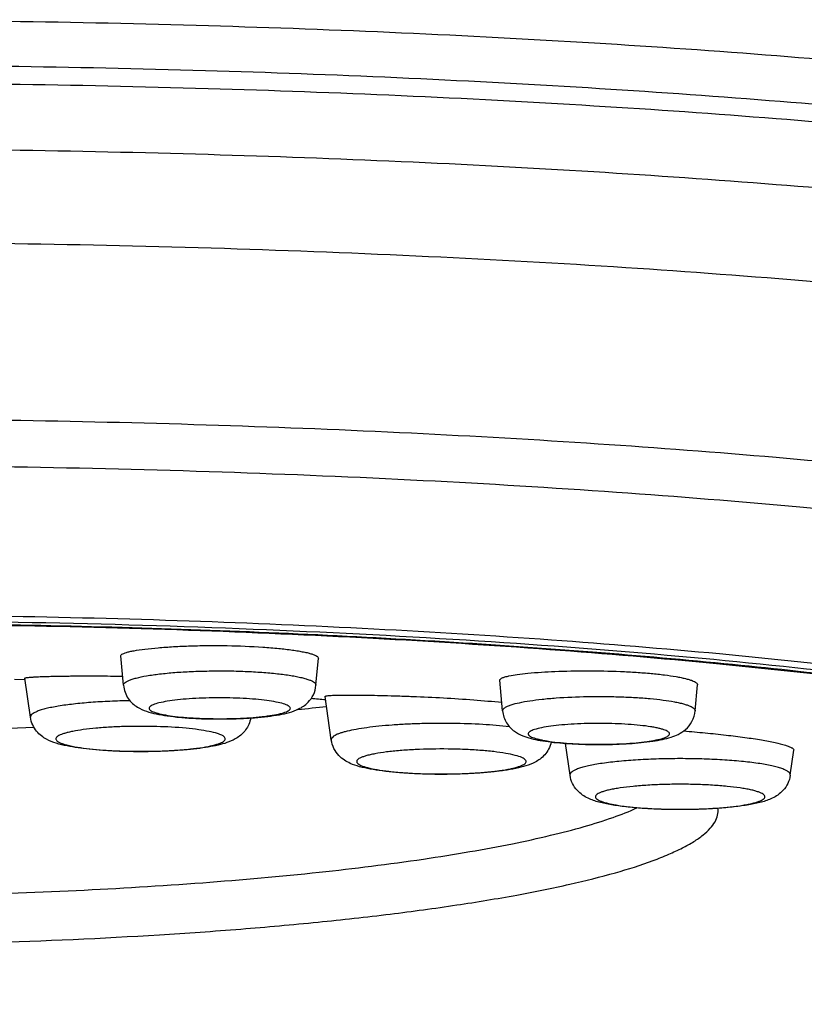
# Model space of a CAD drawing. Header units: millimetres. Extents: x 290 to 825, y 194 to 728.
# Tile 16 of 25: x 464 to 473, y 645 to 657. Entities that reach past the tile are written whole.
import ezdxf

# ---------------------------------------------------------------- set-up
doc = ezdxf.new("R2010")
doc.units = ezdxf.units.MM
doc.header["$LTSCALE"] = 65.395
doc.layers.get('0').update_dxf_attribs({"linetype": 'CONTINUOUS'})

msp = doc.modelspace()

# ---------------------------------------------------------------- linework, layer by layer
at = {"color": 7, "linetype": 'CONTINUOUS'}
for p, q in [((465.085, 649.03), (465.055, 649.374)), ((467.333, 649.03), (467.361, 649.346)), ((463.938, 649.093), (463.813, 649.097)), ((464, 648.656), (463.935, 649.114)), ((469.513, 648.731), (469.481, 649.09)), ((471.761, 648.731), (471.788, 649.036)), ((467.512, 648.391), (467.44, 648.9)), ((470.3, 647.979), (470.247, 648.351)), ((472.872, 647.979), (472.914, 648.273)), ((472.914, 648.273), (472.914, 648.276))]:
    msp.add_line(p, q, dxfattribs=at)
at = {"color": 9, "linetype": 'CONTINUOUS'}
for p, q in [((470.299, 647.983), (470.3, 647.979)), ((472.872, 647.979), (472.872, 647.983))]:
    msp.add_line(p, q, dxfattribs=at)
at = {"color": 7, "linetype": 'CONTINUOUS'}
for centre, radius, start, end in [((463.348, 686.389), 37.83, 275.7231, 276.2358), ((463.244, 607.793), 41.28, 84.1581, 84.3935), ((461.466, 713.487), 64.999, 270.91352, 272.26953)]:
    msp.add_arc(centre, radius, start, end, dxfattribs=at)
at = {"color": 9, "linetype": 'CONTINUOUS'}
msp.add_arc((464.631, 649.121), 0.816, 254.2608, 255.6147, dxfattribs=at)
for points, knots in [([(461.392, 656.803), (462.955, 656.803), (466.021, 656.759), (469.796, 656.593), (472.681, 656.393), (474.697, 656.215), (476.585, 656.009), (478.326, 655.778), (479.904, 655.523), (481.304, 655.247), (482.35, 654.992), (483.087, 654.777), (483.564, 654.618), (483.988, 654.457), (484.358, 654.292), (484.672, 654.126), (484.932, 653.957), (485.136, 653.786), (485.285, 653.612), (485.376, 653.433), (485.397, 653.309), (485.396, 653.25)], [0, 0, 0, 0, 0.189431, 0.371735, 0.458062, 0.540085, 0.617043, 0.688233, 0.753017, 0.810835, 0.861219, 0.883513, 0.903831, 0.922157, 0.938491, 0.952858, 0.965315, 0.975977, 0.985046, 0.992871, 1, 1, 1, 1]), ([(485.392, 652.518), (485.392, 652.576), (485.37, 652.701), (485.277, 652.879), (485.128, 653.052), (484.922, 653.223), (484.662, 653.392), (484.346, 653.558), (483.975, 653.723), (483.551, 653.884), (483.073, 654.042), (482.336, 654.257), (481.29, 654.511), (479.889, 654.787), (478.312, 655.041), (476.571, 655.273), (474.685, 655.478), (472.671, 655.655), (469.788, 655.856), (466.016, 656.021), (462.953, 656.065), (461.392, 656.065)], [0, 0, 0, 0, 0.007133, 0.014979, 0.024078, 0.034774, 0.047266, 0.061666, 0.078031, 0.096386, 0.11673, 0.139046, 0.189464, 0.247301, 0.312091, 0.383273, 0.460211, 0.542203, 0.628489, 0.810689, 1, 1, 1, 1]), ([(461.392, 655.299), (462.953, 655.299), (466.016, 655.255), (469.788, 655.09), (472.671, 654.889), (474.685, 654.712), (476.571, 654.507), (478.312, 654.276), (479.889, 654.021), (481.29, 653.745), (482.336, 653.491), (483.073, 653.276), (483.551, 653.118), (483.975, 652.957), (484.346, 652.792), (484.662, 652.626), (484.922, 652.457), (485.128, 652.286), (485.277, 652.113), (485.37, 651.935), (485.392, 651.811), (485.392, 651.752)], [0, 0, 0, 0, 0.189311, 0.371511, 0.457797, 0.539789, 0.616727, 0.687909, 0.752699, 0.810536, 0.860954, 0.88327, 0.903614, 0.921969, 0.938334, 0.952734, 0.965226, 0.975922, 0.985021, 0.992867, 1, 1, 1, 1]), ([(461.366, 654.208), (462.999, 654.208), (465.427, 654.172), (468.621, 654.047), (470.918, 653.919), (473.111, 653.756), (475.178, 653.562), (477.096, 653.336), (478.844, 653.084), (480.404, 652.806), (481.576, 652.548), (482.405, 652.328), (482.945, 652.165), (483.427, 651.998), (483.849, 651.828), (484.211, 651.655), (484.513, 651.48), (484.753, 651.302), (484.932, 651.122), (485.032, 650.962), (485.075, 650.835), (485.09, 650.743), (485.089, 650.651), (485.065, 650.524), (485.022, 650.435), (484.986, 650.378)], [0, 0, 0, 0, 0.197543, 0.293719, 0.386801, 0.475811, 0.559819, 0.637954, 0.70942, 0.773508, 0.829612, 0.85452, 0.877268, 0.897825, 0.916178, 0.932337, 0.946344, 0.958298, 0.968381, 0.976928, 0.980802, 0.984523, 0.988199, 0.991939, 1, 1, 1, 1]), ([(483.713, 648.479), (483.751, 648.532), (483.812, 648.641), (483.846, 648.824), (483.812, 649.007), (483.713, 649.183), (483.555, 649.355), (483.339, 649.524), (483.065, 649.691), (482.733, 649.856), (482.343, 650.017), (481.897, 650.176), (481.395, 650.331), (480.622, 650.542), (479.526, 650.788), (478.064, 651.054), (476.421, 651.296), (474.616, 651.512), (472.667, 651.699), (470.595, 651.856), (468.424, 651.98), (466.177, 652.071), (463.878, 652.127), (462.33, 652.14), (461.552, 652.141)], [0, 0, 0, 0, 0.008357, 0.015875, 0.023394, 0.031751, 0.041567, 0.053217, 0.066912, 0.082764, 0.100825, 0.121111, 0.143612, 0.168299, 0.224052, 0.287913, 0.359282, 0.437451, 0.52162, 0.610918, 0.704408, 0.801105, 0.899985, 1, 1, 1, 1]), ([(461.392, 651.602), (463.007, 651.602), (465.406, 651.563), (468.555, 651.432), (470.805, 651.296), (472.939, 651.125), (474.931, 650.921), (476.756, 650.686), (478.391, 650.423), (479.625, 650.175), (480.5, 649.962), (481.072, 649.803), (481.583, 649.64), (482.033, 649.474), (482.419, 649.304), (482.741, 649.132), (482.998, 648.957), (483.191, 648.779), (483.302, 648.621), (483.351, 648.495), (483.369, 648.403), (483.37, 648.311), (483.347, 648.186), (483.269, 648.026), (483.111, 647.846), (482.976, 647.739), (482.899, 647.685)], [0, 0, 0, 0, 0.206192, 0.30618, 0.402479, 0.493938, 0.579469, 0.658067, 0.728829, 0.790972, 0.818609, 0.843869, 0.866705, 0.887087, 0.905012, 0.920512, 0.933673, 0.944677, 0.953868, 0.957975, 0.961887, 0.965728, 0.969629, 0.978072, 0.988037, 1, 1, 1, 1]), ([(480.626, 646.216), (480.709, 646.265), (480.826, 646.342), (480.962, 646.456), (481.044, 646.538), (481.111, 646.621), (481.161, 646.704), (481.196, 646.788), (481.214, 646.872), (481.216, 646.957), (481.196, 647.073), (481.125, 647.22), (480.978, 647.386), (480.771, 647.548), (480.504, 647.708), (480.176, 647.865), (479.788, 648.02), (479.342, 648.171), (478.838, 648.319), (478.058, 648.518), (476.951, 648.75), (475.474, 648.995), (473.817, 649.216), (472, 649.407), (470.046, 649.567), (467.982, 649.694), (465.833, 649.786), (463.627, 649.842), (462.14, 649.854), (461.392, 649.854)], [0, 0, 0, 0, 0.013583, 0.019518, 0.024924, 0.029849, 0.034361, 0.038547, 0.042518, 0.046404, 0.050343, 0.058868, 0.068963, 0.081127, 0.095627, 0.112598, 0.132096, 0.154133, 0.178689, 0.205721, 0.266957, 0.337214, 0.41569, 0.501447, 0.593439, 0.690525, 0.791497, 0.895089, 1, 1, 1, 1]), ([(477.915, 645.304), (478.141, 645.356), (478.569, 645.461), (479.169, 645.632), (479.689, 645.809), (480.128, 645.991), (480.439, 646.152), (480.643, 646.284), (480.767, 646.38), (480.869, 646.476), (480.972, 646.599), (481.041, 646.732), (481.061, 646.869), (481.051, 646.969), (481.019, 647.068), (480.965, 647.166), (480.889, 647.263), (480.791, 647.36), (480.672, 647.455), (480.475, 647.588), (480.171, 647.75), (479.741, 647.932), (479.229, 648.109), (478.638, 648.281), (477.97, 648.448), (477.227, 648.607), (476.414, 648.759), (475.2, 648.958), (473.534, 649.177), (471.377, 649.394), (469.042, 649.567), (466.569, 649.693), (464.004, 649.77), (462.268, 649.787), (461.392, 649.787)], [0, 0, 0, 0, 0.02913, 0.055214, 0.078184, 0.098014, 0.114734, 0.121965, 0.128477, 0.134314, 0.139542, 0.14854, 0.152646, 0.15673, 0.160992, 0.165606, 0.170713, 0.176411, 0.182772, 0.189843, 0.206228, 0.225717, 0.248345, 0.274091, 0.302894, 0.33466, 0.369278, 0.406612, 0.488814, 0.579902, 0.678319, 0.782363, 0.890219, 1, 1, 1, 1]), ([(465.097, 649.056), (465.103, 649.062), (465.119, 649.073), (465.149, 649.088), (465.188, 649.102), (465.257, 649.122), (465.364, 649.143), (465.515, 649.164), (465.689, 649.181), (465.882, 649.192), (466.087, 649.198), (466.296, 649.199), (466.502, 649.194), (466.697, 649.183), (466.875, 649.167), (467.01, 649.15), (467.104, 649.133), (467.164, 649.12), (467.215, 649.107), (467.257, 649.093), (467.291, 649.078), (467.315, 649.064), (467.33, 649.048), (467.334, 649.035), (467.333, 649.03)], [0, 0, 0, 0, 0.010987, 0.025479, 0.043656, 0.065507, 0.119734, 0.186647, 0.264076, 0.349409, 0.439722, 0.5319, 0.622759, 0.709163, 0.788147, 0.857037, 0.886975, 0.913585, 0.93668, 0.956127, 0.971878, 0.984032, 0.993005, 1, 1, 1, 1]), ([(465.085, 649.03), (465.085, 649.034), (465.087, 649.044), (465.093, 649.052), (465.097, 649.056)], [0, 0, 0, 0, 0.454733, 1, 1, 1, 1]), ([(469.614, 648.802), (469.645, 648.812), (469.716, 648.83), (469.836, 648.851), (469.979, 648.869), (470.204, 648.889), (470.444, 648.899), (470.693, 648.9), (470.88, 648.896), (471.061, 648.888), (471.23, 648.876), (471.381, 648.859), (471.494, 648.842), (471.573, 648.826), (471.622, 648.814), (471.664, 648.801), (471.699, 648.788), (471.726, 648.775), (471.746, 648.761), (471.758, 648.747), (471.761, 648.736), (471.761, 648.731)], [0, 0, 0, 0, 0.044361, 0.100451, 0.166864, 0.241806, 0.408729, 0.496019, 0.582577, 0.665954, 0.743799, 0.813936, 0.874443, 0.90058, 0.923751, 0.943836, 0.960763, 0.974532, 0.985276, 0.993414, 1, 1, 1, 1]), ([(465.162, 648.849), (465.083, 648.848), (464.93, 648.843), (464.709, 648.831), (464.509, 648.812), (464.357, 648.792), (464.252, 648.773), (464.185, 648.759), (464.128, 648.743), (464.081, 648.727), (464.045, 648.711), (464.019, 648.694), (464.002, 648.676), (463.999, 648.662), (464, 648.656)], [0, 0, 0, 0, 0.19567, 0.381184, 0.550267, 0.697285, 0.761005, 0.817528, 0.866464, 0.907554, 0.940719, 0.966217, 0.985047, 1, 1, 1, 1]), ([(465.393, 648.779), (465.389, 648.775), (465.384, 648.768), (465.384, 648.754), (465.394, 648.741), (465.411, 648.73), (465.436, 648.719), (465.482, 648.703), (465.557, 648.686), (465.665, 648.669), (465.793, 648.655), (465.938, 648.645), (466.093, 648.64), (466.253, 648.639), (466.411, 648.642), (466.561, 648.65), (466.698, 648.662), (466.816, 648.678), (466.911, 648.696), (466.974, 648.714), (467.009, 648.731), (467.021, 648.739), (467.026, 648.744)], [0, 0, 0, 0, 0.008306, 0.015348, 0.023884, 0.035624, 0.051182, 0.070714, 0.121436, 0.186475, 0.263594, 0.349984, 0.442435, 0.537481, 0.63155, 0.721112, 0.802821, 0.873667, 0.931128, 0.973387, 0.988587, 1, 1, 1, 1]), ([(467.026, 648.744), (467.029, 648.747), (467.035, 648.755), (467.034, 648.769), (467.024, 648.782), (467.007, 648.793), (466.983, 648.804), (466.937, 648.82), (466.862, 648.837), (466.754, 648.854), (466.625, 648.868), (466.48, 648.877), (466.325, 648.883), (466.166, 648.884), (466.008, 648.881), (465.858, 648.873), (465.721, 648.861), (465.603, 648.845), (465.508, 648.827), (465.445, 648.809), (465.41, 648.792), (465.397, 648.783), (465.393, 648.779)], [0, 0, 0, 0, 0.008306, 0.015348, 0.023884, 0.035624, 0.051182, 0.070714, 0.121436, 0.186475, 0.263594, 0.349984, 0.442435, 0.537481, 0.63155, 0.721112, 0.802821, 0.873667, 0.931128, 0.973387, 0.988587, 1, 1, 1, 1]), ([(469.513, 648.731), (469.512, 648.738), (469.516, 648.748), (469.526, 648.759), (469.543, 648.773), (469.572, 648.788), (469.599, 648.798), (469.614, 648.802)], [0, 0, 0, 0, 0.146057, 0.237599, 0.347354, 0.629319, 1, 1, 1, 1]), ([(466.086, 648.49), (466.046, 648.498), (465.956, 648.513), (465.753, 648.536), (465.529, 648.548), (465.292, 648.551), (465.11, 648.549), (464.934, 648.542), (464.77, 648.53), (464.624, 648.514), (464.516, 648.497), (464.443, 648.481), (464.399, 648.469), (464.362, 648.457), (464.333, 648.444), (464.312, 648.431), (464.299, 648.418), (464.295, 648.402), (464.302, 648.386), (464.318, 648.373), (464.341, 648.36), (464.373, 648.347), (464.396, 648.34), (464.41, 648.336)], [0, 0, 0, 0, 0.063221, 0.138154, 0.312875, 0.406763, 0.500758, 0.591648, 0.676337, 0.751965, 0.816033, 0.843089, 0.866557, 0.886308, 0.902298, 0.914632, 0.923747, 0.930888, 0.938434, 0.948471, 0.961919, 0.97908, 1, 1, 1, 1]), ([(469.594, 648.544), (469.49, 648.557), (469.269, 648.575), (468.927, 648.587), (468.63, 648.585), (468.395, 648.576), (468.228, 648.566), (468.073, 648.553), (467.932, 648.536), (467.808, 648.517), (467.717, 648.499), (467.655, 648.483), (467.616, 648.471), (467.583, 648.458), (467.545, 648.44), (467.509, 648.414), (467.512, 648.391)], [0, 0, 0, 0, 0.147996, 0.313584, 0.483976, 0.56684, 0.645987, 0.719889, 0.787133, 0.846459, 0.896799, 0.918337, 0.937351, 0.953801, 0.967687, 1, 1, 1, 1]), ([(471.387, 648.412), (471.397, 648.415), (471.415, 648.422), (471.438, 648.433), (471.454, 648.444), (471.463, 648.457), (471.461, 648.472), (471.45, 648.484), (471.433, 648.495), (471.408, 648.507), (471.376, 648.517), (471.337, 648.528), (471.291, 648.537), (471.218, 648.55), (471.113, 648.563), (470.975, 648.575), (470.824, 648.582), (470.666, 648.585), (470.506, 648.584), (470.352, 648.578), (470.208, 648.568), (470.081, 648.554), (469.975, 648.537), (469.913, 648.522), (469.886, 648.513)], [0, 0, 0, 0, 0.018808, 0.033651, 0.044742, 0.052833, 0.0599, 0.068678, 0.08075, 0.096666, 0.116559, 0.140381, 0.167984, 0.199155, 0.271098, 0.353649, 0.443759, 0.538061, 0.633015, 0.725051, 0.810723, 0.88685, 0.950666, 1, 1, 1, 1]), ([(464.485, 648.318), (464.528, 648.31), (464.622, 648.295), (464.837, 648.271), (465.075, 648.259), (465.324, 648.257), (465.514, 648.261), (465.695, 648.27), (465.86, 648.284), (465.985, 648.3), (466.072, 648.315), (466.127, 648.327), (466.173, 648.339), (466.212, 648.352), (466.241, 648.365), (466.262, 648.379), (466.273, 648.392), (466.275, 648.403), (466.274, 648.413), (466.265, 648.427), (466.246, 648.44), (466.218, 648.454), (466.165, 648.473), (466.119, 648.483), (466.086, 648.49)], [0, 0, 0, 0, 0.064057, 0.140378, 0.318279, 0.413246, 0.507497, 0.597492, 0.67987, 0.75159, 0.782633, 0.8101, 0.833779, 0.853526, 0.869298, 0.881235, 0.889914, 0.893526, 0.897064, 0.905238, 0.916456, 0.93144, 0.950392, 1, 1, 1, 1]), ([(469.886, 648.513), (469.876, 648.51), (469.858, 648.504), (469.835, 648.492), (469.82, 648.481), (469.811, 648.468), (469.812, 648.453), (469.823, 648.441), (469.841, 648.43), (469.866, 648.419), (469.898, 648.408), (469.937, 648.398), (469.982, 648.388), (470.055, 648.375), (470.16, 648.362), (470.298, 648.351), (470.449, 648.343), (470.608, 648.34), (470.767, 648.341), (470.921, 648.347), (471.065, 648.357), (471.192, 648.371), (471.298, 648.389), (471.361, 648.403), (471.387, 648.412)], [0, 0, 0, 0, 0.018808, 0.033651, 0.044742, 0.052833, 0.0599, 0.068678, 0.08075, 0.096666, 0.116559, 0.140381, 0.167984, 0.199155, 0.271098, 0.353649, 0.443759, 0.538061, 0.633015, 0.725051, 0.810723, 0.88685, 0.950666, 1, 1, 1, 1]), ([(464.428, 648.331), (464.433, 648.33), (464.452, 648.325), (464.471, 648.321), (464.485, 648.318)], [0, 0, 0, 0, 0.235618, 1, 1, 1, 1]), ([(469.739, 648.185), (469.714, 648.196), (469.651, 648.215), (469.542, 648.238), (469.403, 648.257), (469.242, 648.271), (469.063, 648.282), (468.812, 648.288), (468.561, 648.284), (468.321, 648.269), (468.164, 648.253), (468.047, 648.236), (467.967, 648.219), (467.919, 648.207), (467.879, 648.194), (467.848, 648.181), (467.826, 648.168), (467.811, 648.153), (467.807, 648.136), (467.816, 648.12), (467.834, 648.106), (467.849, 648.099), (467.857, 648.095)], [0, 0, 0, 0, 0.040245, 0.095855, 0.165125, 0.245611, 0.334355, 0.428045, 0.616124, 0.703472, 0.781937, 0.848652, 0.876856, 0.90131, 0.921853, 0.938418, 0.951098, 0.960345, 0.96752, 0.975267, 0.985793, 1, 1, 1, 1]), ([(467.857, 648.095), (467.882, 648.083), (467.945, 648.064), (468.055, 648.042), (468.193, 648.023), (468.355, 648.008), (468.533, 647.998), (468.785, 647.991), (469.036, 647.995), (469.276, 648.011), (469.433, 648.026), (469.55, 648.044), (469.629, 648.06), (469.677, 648.072), (469.717, 648.085), (469.748, 648.098), (469.771, 648.112), (469.785, 648.126), (469.789, 648.143), (469.78, 648.159), (469.763, 648.173), (469.748, 648.181), (469.739, 648.185)], [0, 0, 0, 0, 0.040245, 0.095855, 0.165125, 0.245611, 0.334355, 0.428045, 0.616124, 0.703472, 0.781937, 0.848652, 0.876856, 0.90131, 0.921853, 0.938418, 0.951098, 0.960345, 0.96752, 0.975267, 0.985793, 1, 1, 1, 1]), ([(472.872, 647.983), (472.872, 647.99), (472.866, 648.005), (472.845, 648.023), (472.814, 648.041), (472.771, 648.058), (472.717, 648.074), (472.652, 648.09), (472.577, 648.105), (472.459, 648.124), (472.292, 648.143), (472.072, 648.16), (471.834, 648.171), (471.586, 648.174), (471.338, 648.171), (471.1, 648.16), (470.88, 648.143), (470.713, 648.124), (470.594, 648.105), (470.519, 648.09), (470.454, 648.074), (470.4, 648.058), (470.358, 648.041), (470.326, 648.023), (470.305, 648.005), (470.299, 647.99), (470.299, 647.983)], [0, 0, 0, 0, 0.007409, 0.017274, 0.03071, 0.048069, 0.069401, 0.094618, 0.123546, 0.15595, 0.230028, 0.314188, 0.405316, 0.5, 0.594684, 0.685812, 0.769972, 0.84405, 0.876454, 0.905382, 0.930599, 0.951931, 0.96929, 0.982726, 0.992591, 1, 1, 1, 1]), ([(472.575, 647.728), (472.575, 647.739), (472.558, 647.757), (472.53, 647.772), (472.497, 647.785), (472.456, 647.798), (472.406, 647.81), (472.348, 647.821), (472.257, 647.836), (472.129, 647.851), (471.96, 647.864), (471.776, 647.872), (471.586, 647.875), (471.395, 647.872), (471.212, 647.864), (471.043, 647.851), (470.914, 647.836), (470.823, 647.821), (470.766, 647.81), (470.716, 647.798), (470.674, 647.785), (470.641, 647.772), (470.613, 647.757), (470.597, 647.739), (470.597, 647.728)], [0, 0, 0, 0, 0.016831, 0.03028, 0.047654, 0.069007, 0.094247, 0.123201, 0.155635, 0.22978, 0.314018, 0.405229, 0.5, 0.594771, 0.685982, 0.77022, 0.844365, 0.876799, 0.905753, 0.930993, 0.952346, 0.96972, 0.983169, 1, 1, 1, 1]), ([(470.597, 647.728), (470.597, 647.716), (470.613, 647.699), (470.641, 647.684), (470.674, 647.67), (470.716, 647.658), (470.766, 647.645), (470.823, 647.634), (470.914, 647.619), (471.043, 647.604), (471.212, 647.591), (471.395, 647.583), (471.586, 647.581), (471.776, 647.583), (471.96, 647.591), (472.129, 647.604), (472.257, 647.619), (472.348, 647.634), (472.406, 647.645), (472.456, 647.658), (472.497, 647.67), (472.53, 647.684), (472.558, 647.699), (472.575, 647.716), (472.575, 647.728)], [0, 0, 0, 0, 0.016831, 0.03028, 0.047654, 0.069007, 0.094247, 0.123201, 0.155635, 0.22978, 0.314018, 0.405229, 0.5, 0.594771, 0.685982, 0.77022, 0.844365, 0.876799, 0.905753, 0.930993, 0.952346, 0.96972, 0.983169, 1, 1, 1, 1])]:
    msp.add_open_spline(points, degree=3, knots=knots, dxfattribs=at)
at = {"color": 7, "linetype": 'CONTINUOUS'}
for points, knots in [([(437.392, 652.518), (437.392, 652.56), (437.399, 652.644), (437.44, 652.81), (437.54, 653.007), (437.719, 653.217), (437.948, 653.41), (438.227, 653.592), (438.556, 653.767), (438.935, 653.935), (439.365, 654.1), (439.845, 654.26), (440.582, 654.476), (441.627, 654.73), (443.021, 655.005), (444.589, 655.259), (446.319, 655.49), (448.192, 655.694), (450.192, 655.87), (453.055, 656.07), (456.8, 656.235), (461.392, 656.3), (465.984, 656.235), (469.729, 656.07), (472.592, 655.87), (474.592, 655.694), (476.466, 655.49), (478.195, 655.259), (479.764, 655.005), (481.158, 654.73), (482.202, 654.476), (482.939, 654.26), (483.42, 654.1), (483.85, 653.935), (484.229, 653.767), (484.557, 653.592), (484.836, 653.41), (485.065, 653.217), (485.244, 653.007), (485.344, 652.81), (485.385, 652.644), (485.392, 652.56), (485.392, 652.518)], [0, 0, 0, 0, 0.002541, 0.005086, 0.010244, 0.015684, 0.021635, 0.028275, 0.035723, 0.044049, 0.053292, 0.06347, 0.074589, 0.099616, 0.128248, 0.160279, 0.195448, 0.233449, 0.273939, 0.316548, 0.406517, 0.5, 0.593483, 0.683452, 0.726061, 0.766551, 0.804552, 0.839721, 0.871752, 0.900384, 0.925411, 0.93653, 0.946708, 0.955951, 0.964277, 0.971725, 0.978365, 0.984316, 0.989756, 0.994914, 0.997459, 1, 1, 1, 1]), ([(480.842, 646.881), (480.842, 646.929), (480.825, 647.029), (480.749, 647.173), (480.628, 647.314), (480.461, 647.453), (480.25, 647.589), (479.994, 647.724), (479.694, 647.857), (479.35, 647.988), (478.963, 648.116), (478.366, 648.291), (477.517, 648.496), (476.383, 648.72), (475.104, 648.926), (473.694, 649.114), (472.165, 649.28), (470.533, 649.424), (468.196, 649.586), (465.14, 649.72), (462.657, 649.756), (461.392, 649.756)], [0, 0, 0, 0, 0.007133, 0.014979, 0.024078, 0.034774, 0.047266, 0.061666, 0.078031, 0.096386, 0.11673, 0.139046, 0.189464, 0.247301, 0.312091, 0.383273, 0.460211, 0.542203, 0.628489, 0.810689, 1, 1, 1, 1]), ([(480.023, 646.081), (480.119, 646.13), (480.293, 646.227), (480.516, 646.389), (480.677, 646.553), (480.761, 646.7), (480.79, 646.816), (480.794, 646.901), (480.782, 646.985), (480.741, 647.102), (480.643, 647.248), (480.468, 647.411), (480.23, 647.572), (479.931, 647.731), (479.57, 647.886), (479.149, 648.039), (478.669, 648.188), (478.131, 648.333), (477.537, 648.473), (476.641, 648.659), (475.396, 648.874), (473.763, 649.097), (471.965, 649.292), (470.026, 649.455), (467.971, 649.585), (465.827, 649.678), (463.625, 649.735), (462.14, 649.748), (461.392, 649.748)], [0, 0, 0, 0, 0.01534, 0.028223, 0.038885, 0.047783, 0.051824, 0.055754, 0.05972, 0.063862, 0.073129, 0.084296, 0.097757, 0.113712, 0.132254, 0.153416, 0.177188, 0.203535, 0.2324, 0.263711, 0.333312, 0.411524, 0.497377, 0.58978, 0.687541, 0.789392, 0.894001, 1, 1, 1, 1]), ([(465.067, 649.392), (465.074, 649.396), (465.091, 649.404), (465.122, 649.415), (465.162, 649.425), (465.233, 649.439), (465.343, 649.455), (465.497, 649.47), (465.676, 649.482), (465.874, 649.491), (466.083, 649.495), (466.364, 649.493), (466.637, 649.483), (466.89, 649.462), (467.029, 649.446), (467.125, 649.431), (467.186, 649.42), (467.239, 649.409), (467.282, 649.397), (467.317, 649.384), (467.343, 649.372), (467.362, 649.356), (467.361, 649.346)], [0, 0, 0, 0, 0.010086, 0.024035, 0.041893, 0.063579, 0.117793, 0.184976, 0.262871, 0.348805, 0.439809, 0.532724, 0.711414, 0.791015, 0.860384, 0.890488, 0.917199, 0.940311, 0.959666, 0.975168, 0.986832, 1, 1, 1, 1]), ([(465.055, 649.374), (465.055, 649.375), (465.056, 649.383), (465.062, 649.388), (465.067, 649.392)], [0, 0, 0, 0, 0.201094, 1, 1, 1, 1]), ([(463.935, 649.114), (463.936, 649.116), (463.943, 649.118), (463.951, 649.119), (463.96, 649.121), (463.972, 649.122), (463.987, 649.123), (464.005, 649.125), (464.022, 649.126), (464.046, 649.127), (464.076, 649.129), (464.112, 649.131), (464.147, 649.132), (464.183, 649.133), (464.231, 649.135), (464.29, 649.136), (464.362, 649.137), (464.433, 649.138), (464.528, 649.139), (464.647, 649.14), (464.79, 649.14), (464.933, 649.138), (465.028, 649.137), (465.076, 649.136)], [0, 0, 0, 0, 0.007614, 0.01554, 0.02329, 0.031093, 0.046755, 0.06237, 0.077995, 0.093627, 0.12488, 0.156134, 0.187389, 0.218643, 0.249897, 0.312406, 0.374914, 0.437423, 0.499932, 0.624949, 0.749966, 0.874983, 1, 1, 1, 1]), ([(469.481, 649.09), (469.481, 649.093), (469.482, 649.098), (469.487, 649.104), (469.496, 649.11), (469.513, 649.119), (469.544, 649.13), (469.572, 649.136), (469.587, 649.139)], [0, 0, 0, 0, 0.053582, 0.118464, 0.203171, 0.311481, 0.604064, 1, 1, 1, 1]), ([(469.587, 649.139), (469.619, 649.146), (469.693, 649.158), (469.871, 649.178), (470.143, 649.195), (470.503, 649.202), (470.82, 649.196), (471.07, 649.183), (471.242, 649.169), (471.398, 649.153), (471.514, 649.136), (471.594, 649.121), (471.645, 649.109), (471.688, 649.098), (471.723, 649.086), (471.751, 649.074), (471.772, 649.062), (471.785, 649.05), (471.788, 649.041), (471.788, 649.036)], [0, 0, 0, 0, 0.043961, 0.099918, 0.241472, 0.408992, 0.583604, 0.66738, 0.745602, 0.816065, 0.876814, 0.903024, 0.926225, 0.946284, 0.963105, 0.976655, 0.987005, 0.994464, 1, 1, 1, 1]), ([(465.085, 649.03), (465.088, 649.002), (465.1, 648.948), (465.138, 648.875), (465.189, 648.817), (465.26, 648.764), (465.354, 648.723), (465.472, 648.693), (465.603, 648.671), (465.75, 648.654), (465.913, 648.643), (466.147, 648.634), (466.383, 648.637), (466.611, 648.65), (466.764, 648.664), (466.901, 648.684), (467.022, 648.71), (467.117, 648.744), (467.189, 648.785), (467.224, 648.814), (467.241, 648.832)], [0, 0, 0, 0, 0.035572, 0.070233, 0.10288, 0.132297, 0.182618, 0.231801, 0.287165, 0.350313, 0.420277, 0.494919, 0.647209, 0.719157, 0.78497, 0.843156, 0.894124, 0.942692, 0.969621, 1, 1, 1, 1]), ([(467.241, 648.832), (467.266, 648.857), (467.31, 648.919), (467.33, 648.992), (467.333, 649.03)], [0, 0, 0, 0, 0.487345, 1, 1, 1, 1]), ([(467.44, 648.9), (467.44, 648.901), (467.443, 648.903), (467.446, 648.904), (467.454, 648.906), (467.467, 648.908), (467.488, 648.91), (467.514, 648.912), (467.559, 648.914), (467.63, 648.915), (467.73, 648.916), (467.848, 648.915), (467.983, 648.914), (468.133, 648.91), (468.294, 648.906), (468.525, 648.898), (468.82, 648.884), (469.167, 648.861), (469.395, 648.842), (469.504, 648.831)], [0, 0, 0, 0, 0.001897, 0.003718, 0.006212, 0.013272, 0.023116, 0.03572, 0.051037, 0.089552, 0.13802, 0.195623, 0.261378, 0.334154, 0.412688, 0.495602, 0.668632, 0.840902, 1, 1, 1, 1]), ([(469.513, 648.731), (469.517, 648.682), (469.548, 648.589), (469.641, 648.492), (469.744, 648.438), (469.847, 648.406), (469.956, 648.384), (470.128, 648.359), (470.37, 648.341), (470.677, 648.335), (470.98, 648.345), (471.213, 648.367), (471.376, 648.395), (471.447, 648.413), (471.48, 648.423)], [0, 0, 0, 0, 0.06892, 0.1317, 0.183525, 0.230988, 0.282009, 0.339565, 0.473714, 0.622793, 0.769529, 0.897494, 0.951485, 1, 1, 1, 1]), ([(471.48, 648.423), (471.508, 648.432), (471.568, 648.456), (471.656, 648.513), (471.732, 648.606), (471.757, 648.688), (471.761, 648.731)], [0, 0, 0, 0, 0.202586, 0.435356, 0.708116, 1, 1, 1, 1]), ([(464.426, 648.321), (464.384, 648.33), (464.302, 648.349), (464.201, 648.388), (464.124, 648.438), (464.067, 648.493), (464.021, 648.567), (464.004, 648.625), (464, 648.656)], [0, 0, 0, 0, 0.221453, 0.434673, 0.555057, 0.692023, 0.842474, 1, 1, 1, 1]), ([(466.571, 648.648), (466.566, 648.622), (466.552, 648.573), (466.504, 648.49), (466.424, 648.417), (466.32, 648.367), (466.215, 648.335), (466.101, 648.311), (465.922, 648.284), (465.753, 648.27), (465.598, 648.262), (465.514, 648.258), (465.429, 648.256), (465.257, 648.254), (465.009, 648.257), (464.703, 648.278), (464.511, 648.304), (464.426, 648.321)], [0, 0, 0, 0, 0.033809, 0.066408, 0.123912, 0.171308, 0.216785, 0.266473, 0.322481, 0.452882, 0.488538, 0.525032, 0.562146, 0.59965, 0.748851, 0.885966, 1, 1, 1, 1]), ([(471.627, 648.497), (471.712, 648.49), (471.876, 648.475), (472.115, 648.45), (472.334, 648.423), (472.525, 648.394), (472.683, 648.364), (472.79, 648.339), (472.853, 648.317), (472.882, 648.305), (472.898, 648.295), (472.908, 648.288), (472.913, 648.28), (472.914, 648.276)], [0, 0, 0, 0, 0.192279, 0.37659, 0.546317, 0.695366, 0.818439, 0.91132, 0.945531, 0.971371, 0.98121, 0.989103, 1, 1, 1, 1]), ([(467.733, 648.118), (467.71, 648.129), (467.662, 648.154), (467.595, 648.21), (467.538, 648.291), (467.517, 648.357), (467.512, 648.391)], [0, 0, 0, 0, 0.206521, 0.444635, 0.713943, 1, 1, 1, 1]), ([(470.08, 648.367), (470.074, 648.339), (470.054, 648.285), (470.008, 648.218), (469.953, 648.168), (469.88, 648.123), (469.784, 648.086), (469.662, 648.056), (469.525, 648.033), (469.37, 648.015), (469.199, 648.001), (468.951, 647.99), (468.639, 647.989), (468.335, 648.004), (468.113, 648.027), (467.971, 648.049), (467.845, 648.076), (467.769, 648.102), (467.733, 648.118)], [0, 0, 0, 0, 0.034541, 0.067323, 0.097064, 0.123339, 0.170346, 0.219004, 0.274253, 0.336993, 0.406358, 0.480623, 0.634931, 0.7811, 0.845821, 0.90317, 0.953405, 1, 1, 1, 1]), ([(472.872, 647.979), (472.867, 647.946), (472.848, 647.882), (472.794, 647.804), (472.73, 647.748), (472.664, 647.711), (472.599, 647.684), (472.509, 647.657), (472.381, 647.631), (472.21, 647.608), (472.017, 647.591), (471.806, 647.58), (471.586, 647.577), (471.366, 647.58), (471.155, 647.591), (470.961, 647.608), (470.79, 647.631), (470.663, 647.657), (470.572, 647.684), (470.508, 647.711), (470.442, 647.748), (470.377, 647.804), (470.324, 647.882), (470.304, 647.946), (470.3, 647.979)], [0, 0, 0, 0, 0.034808, 0.067737, 0.097121, 0.122665, 0.14614, 0.169581, 0.220901, 0.280702, 0.348666, 0.422727, 0.500007, 0.577287, 0.651346, 0.719309, 0.779108, 0.830427, 0.853868, 0.877343, 0.902886, 0.932269, 0.965194, 1, 1, 1, 1]), ([(461.392, 646.561), (461.922, 646.561), (462.971, 646.573), (464.51, 646.627), (465.974, 646.715), (467.326, 646.835), (468.366, 646.963), (469.117, 647.082), (469.612, 647.174), (470.057, 647.271), (470.449, 647.372), (470.787, 647.478), (470.99, 647.557), (471.081, 647.598)], [0, 0, 0, 0, 0.162604, 0.321317, 0.472348, 0.612112, 0.737327, 0.793567, 0.845135, 0.891758, 0.93321, 0.969321, 1, 1, 1, 1]), ([(461.392, 645.994), (462.091, 645.994), (463.463, 646.014), (465.151, 646.089), (466.44, 646.179), (467.339, 646.26), (468.179, 646.352), (468.953, 646.457), (469.653, 646.572), (470.272, 646.696), (470.804, 646.828), (471.188, 646.949), (471.447, 647.052), (471.606, 647.125), (471.741, 647.2), (471.85, 647.276), (471.935, 647.353), (471.994, 647.431), (472.027, 647.512), (472.03, 647.567), (472.027, 647.593)], [0, 0, 0, 0, 0.190868, 0.374411, 0.461226, 0.54362, 0.620816, 0.692094, 0.756804, 0.814376, 0.864343, 0.906363, 0.92434, 0.940293, 0.954255, 0.966299, 0.976562, 0.985288, 0.992892, 1, 1, 1, 1])]:
    msp.add_open_spline(points, degree=3, knots=knots, dxfattribs=at)

doc.saveas('drawing.dxf')
